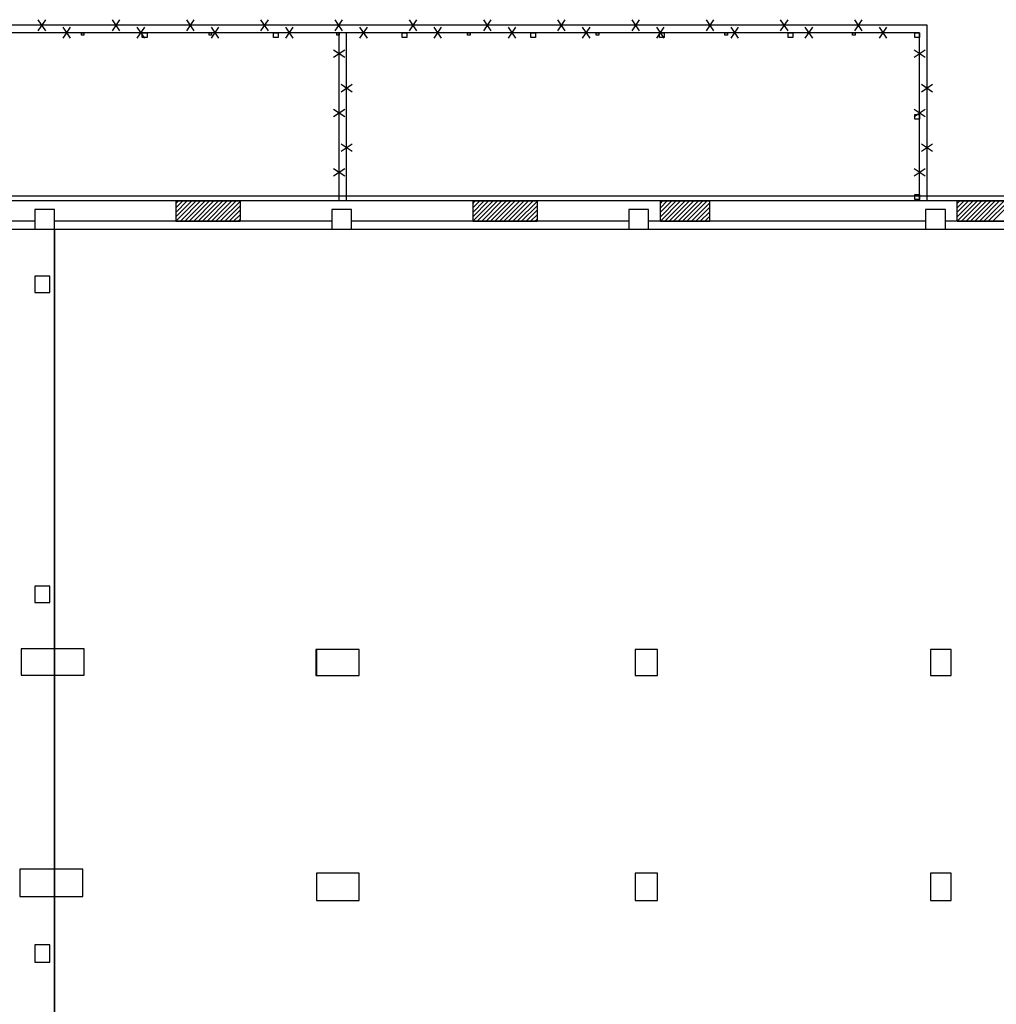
# Model space of a CAD drawing. Header units: millimetres. Extents: x 226749 to 325316, y -44191 to 40236.
# Tile 9 of 164: x 240027 to 259763, y 19750 to 39643. Entities that reach past the tile are written whole.
import ezdxf

# ---------------------------------------------------------------- set-up
doc = ezdxf.new("R2010")
doc.units = ezdxf.units.MM
doc.header["$LTSCALE"] = 100
pattern_1 = [(45, (312278.43, 34080), (-44.90128, 44.90128), [])]

msp = doc.modelspace()

# ---------------------------------------------------------------- hatches: boundary and pattern name
h = msp.add_hatch()
h.set_pattern_fill('ANSI31', color=256, scale=20)
h.set_pattern_definition(pattern_1)
h.paths.add_polyline_path([(243183.43, 35980), (243183.43, 35570), (244483.43, 35570), (244483.43, 35980)])
h = msp.add_hatch()
h.set_pattern_fill('ANSI31', color=256, scale=20)
h.set_pattern_definition(pattern_1)
h.paths.add_polyline_path([(252973.43, 35570), (252973.43, 35980), (253973.43, 35980), (253973.43, 35570)])

# ---------------------------------------------------------------- linework, layer by layer
at = {"ltscale": 35}
for p, q in [((240553.43, 39417.5), (240403.43, 39642.5)), ((240403.43, 39417.5), (240553.43, 39642.5)), ((242053.43, 39417.5), (241903.43, 39642.5)), ((241903.43, 39417.5), (242053.43, 39642.5)), ((243553.43, 39417.5), (243403.43, 39642.5)), ((243403.43, 39417.5), (243553.43, 39642.5)), ((245053.43, 39417.5), (244903.43, 39642.5)), ((244903.43, 39417.5), (245053.43, 39642.5)), ((246553.43, 39417.5), (246403.43, 39642.5)), ((246403.43, 39417.5), (246553.43, 39642.5)), ((248053.43, 39417.5), (247903.43, 39642.5)), ((247903.43, 39417.5), (248053.43, 39642.5)), ((249553.43, 39417.5), (249403.43, 39642.5)), ((249403.43, 39417.5), (249553.43, 39642.5)), ((251053.43, 39417.5), (250903.43, 39642.5)), ((250903.43, 39417.5), (251053.43, 39642.5)), ((252553.43, 39417.5), (252403.43, 39642.5)), ((252403.43, 39417.5), (252553.43, 39642.5)), ((254053.43, 39417.5), (253903.43, 39642.5)), ((253903.43, 39417.5), (254053.43, 39642.5)), ((255553.43, 39417.5), (255403.43, 39642.5)), ((255403.43, 39417.5), (255553.43, 39642.5)), ((257053.43, 39417.5), (256903.43, 39642.5)), ((256903.43, 39417.5), (257053.43, 39642.5)), ((258363.43, 39530), (234593.43, 39530)), ((241053.43, 39267.5), (240903.43, 39492.5)), ((240903.43, 39267.5), (241053.43, 39492.5)), ((242553.43, 39267.5), (242403.43, 39492.5)), ((242403.43, 39267.5), (242553.43, 39492.5)), ((244053.43, 39267.5), (243903.43, 39492.5)), ((243903.43, 39267.5), (244053.43, 39492.5)), ((245553.43, 39267.5), (245403.43, 39492.5)), ((245403.43, 39267.5), (245553.43, 39492.5)), ((247053.43, 39267.5), (246903.43, 39492.5)), ((246903.43, 39267.5), (247053.43, 39492.5)), ((248553.43, 39267.5), (248403.43, 39492.5)), ((248403.43, 39267.5), (248553.43, 39492.5)), ((250053.43, 39267.5), (249903.43, 39492.5)), ((249903.43, 39267.5), (250053.43, 39492.5)), ((251553.43, 39267.5), (251403.43, 39492.5)), ((251403.43, 39267.5), (251553.43, 39492.5)), ((253053.43, 39267.5), (252903.43, 39492.5)), ((252903.43, 39267.5), (253053.43, 39492.5)), ((254553.43, 39267.5), (254403.43, 39492.5)), ((254403.43, 39267.5), (254553.43, 39492.5)), ((256053.43, 39267.5), (255903.43, 39492.5)), ((255903.43, 39267.5), (256053.43, 39492.5)), ((257553.43, 39267.5), (257403.43, 39492.5)), ((257403.43, 39267.5), (257553.43, 39492.5)), ((258363.43, 35980), (258363.43, 39530)), ((258213.43, 39380), (234743.43, 39380)), ((241273.43, 39380), (241323.43, 39380)), ((241273.43, 39330), (241273.43, 39380)), ((241323.43, 39330), (241273.43, 39330)), ((241323.43, 39380), (241323.43, 39330)), ((242503.43, 39380), (242603.43, 39380)), ((242503.43, 39280), (242503.43, 39380)), ((242603.43, 39280), (242503.43, 39280)), ((242603.43, 39380), (242603.43, 39280)), ((243853.43, 39380), (243903.43, 39380)), ((243853.43, 39330), (243853.43, 39380)), ((243903.43, 39330), (243853.43, 39330)), ((243903.43, 39380), (243903.43, 39330)), ((245153.43, 39380), (245253.43, 39380)), ((245153.43, 39280), (245153.43, 39380)), ((245253.43, 39280), (245153.43, 39280)), ((245253.43, 39380), (245253.43, 39280)), ((246433.43, 39380), (246483.43, 39380)), ((246433.43, 39330), (246433.43, 39380)), ((246483.43, 39330), (246433.43, 39330)), ((246483.43, 35980), (246483.43, 39380)), ((246483.43, 39380), (246483.43, 39330)), ((246633.43, 35980), (246633.43, 39380)), ((247753.43, 39380), (247853.43, 39380)), ((247753.43, 39280), (247753.43, 39380)), ((247853.43, 39280), (247753.43, 39280)), ((247853.43, 39380), (247853.43, 39280)), ((249078.43, 39380), (249128.43, 39380)), ((249078.43, 39330), (249078.43, 39380)), ((249128.43, 39330), (249078.43, 39330)), ((249128.43, 39380), (249128.43, 39330)), ((250353.43, 39380), (250453.43, 39380)), ((250353.43, 39280), (250353.43, 39380)), ((250453.43, 39280), (250353.43, 39280)), ((250453.43, 39380), (250453.43, 39280)), ((251678.43, 39380), (251728.43, 39380)), ((251678.43, 39330), (251678.43, 39380)), ((251728.43, 39330), (251678.43, 39330)), ((251728.43, 39380), (251728.43, 39330)), ((252953.43, 39380), (253053.43, 39380)), ((252953.43, 39280), (252953.43, 39380)), ((253053.43, 39280), (252953.43, 39280)), ((253053.43, 39380), (253053.43, 39280)), ((254278.43, 39380), (254328.43, 39380)), ((254278.43, 39330), (254278.43, 39380)), ((254328.43, 39330), (254278.43, 39330)), ((254328.43, 39380), (254328.43, 39330)), ((255553.43, 39380), (255653.43, 39380)), ((255553.43, 39280), (255553.43, 39380)), ((255653.43, 39280), (255553.43, 39280)), ((255653.43, 39380), (255653.43, 39280)), ((256858.43, 39380), (256908.43, 39380)), ((256858.43, 39330), (256858.43, 39380)), ((256908.43, 39330), (256858.43, 39330)), ((256908.43, 39380), (256908.43, 39330)), ((258113.43, 39380), (258213.43, 39380)), ((258113.43, 39280), (258113.43, 39380)), ((258213.43, 39280), (258113.43, 39280)), ((258213.43, 35980), (258213.43, 39380)), ((258213.43, 39380), (258213.43, 39280)), ((246595.93, 39030), (246370.93, 38880)), ((246595.93, 38880), (246370.93, 39030)), ((258325.93, 39030), (258100.93, 38880)), ((258325.93, 38880), (258100.93, 39030)), ((246745.93, 38330), (246520.93, 38180)), ((246745.93, 38180), (246520.93, 38330)), ((258475.93, 38330), (258250.93, 38180)), ((258475.93, 38180), (258250.93, 38330)), ((246595.93, 37830), (246370.93, 37680)), ((246595.93, 37680), (246370.93, 37830)), ((258325.93, 37830), (258100.93, 37680)), ((258325.93, 37680), (258100.93, 37830)), ((258113.43, 37730), (258213.43, 37730)), ((258113.43, 37630), (258113.43, 37730)), ((258213.43, 37630), (258113.43, 37630)), ((258213.43, 37730), (258213.43, 37630)), ((246745.93, 37130), (246520.93, 36980)), ((246745.93, 36980), (246520.93, 37130)), ((258475.93, 37130), (258250.93, 36980)), ((258475.93, 36980), (258250.93, 37130)), ((246595.93, 36630), (246370.93, 36480)), ((246595.93, 36480), (246370.93, 36630)), ((258325.93, 36630), (258100.93, 36480)), ((258325.93, 36480), (258100.93, 36630)), ((258113.43, 36110), (258213.43, 36110)), ((258113.43, 36010), (258113.43, 36110)), ((258213.43, 36010), (258113.43, 36010)), ((258213.43, 36110), (258213.43, 36010))]:
    msp.add_line(p, q, dxfattribs=at)
for p, q in [((258363.43, 36080), (230963.43, 36080)), ((270863.43, 36080), (252363.43, 36080)), ((276863.43, 36080), (258363.43, 36080)), ((243183.43, 35980), (243183.43, 35570)), ((243183.43, 35980), (244483.43, 35980)), ((244483.43, 35980), (244483.43, 35570)), ((249183.43, 35980), (249183.43, 35570)), ((249183.43, 35980), (250483.43, 35980)), ((249183.43, 35929.47), (249233.96, 35980)), ((249183.43, 35839.67), (249323.76, 35980)), ((249183.43, 35749.87), (249413.56, 35980)), ((249183.43, 35660.07), (249503.37, 35980)), ((249183.43, 35570.26), (249593.17, 35980)), ((249272.97, 35570), (249682.97, 35980)), ((249362.77, 35570), (249772.77, 35980)), ((249452.58, 35570), (249862.58, 35980)), ((249542.38, 35570), (249952.38, 35980)), ((249632.18, 35570), (250042.18, 35980)), ((249721.98, 35570), (250131.98, 35980)), ((249811.79, 35570), (250221.79, 35980)), ((249901.59, 35570), (250311.59, 35980)), ((249991.39, 35570), (250401.39, 35980)), ((250081.2, 35570), (250483.43, 35972.24)), ((250171, 35570), (250483.43, 35882.43)), ((250483.43, 35980), (250483.43, 35570)), ((252973.43, 35570), (252973.43, 35980)), ((252973.43, 35980), (253973.43, 35980)), ((253973.43, 35570), (253973.43, 35980)), ((258973.43, 35570), (258973.43, 35980)), ((258973.43, 35980), (259973.43, 35980)), ((258973.43, 35930.99), (259022.44, 35980)), ((258973.43, 35841.19), (259112.24, 35980)), ((258973.43, 35751.39), (259202.04, 35980)), ((258973.43, 35661.59), (259291.85, 35980)), ((258973.43, 35571.78), (259381.65, 35980)), ((259061.45, 35570), (259471.45, 35980)), ((259151.25, 35570), (259561.25, 35980)), ((259241.06, 35570), (259651.06, 35980)), ((259330.86, 35570), (259740.86, 35980)), ((259420.66, 35570), (259830.66, 35980)), ((259510.46, 35570), (259920.46, 35980)), ((259600.27, 35570), (259973.43, 35943.17)), ((259690.07, 35570), (259973.43, 35853.36)), ((250260.8, 35570), (250483.43, 35792.63)), ((250350.6, 35570), (250483.43, 35702.83)), ((250440.41, 35570), (250483.43, 35613.03)), ((243183.43, 35570), (244483.43, 35570)), ((249183.43, 35570), (250483.43, 35570)), ((252973.43, 35570), (253973.43, 35570)), ((258973.43, 35570), (259973.43, 35570))]:
    msp.add_line(p, q)
at = {"ltscale": 2}
for p, q in [((243183.43, 35980), (232333.43, 35980)), ((249183.43, 35980), (238333.43, 35980)), ((240333.43, 35810), (240333.43, 35410)), ((240733.43, 35810), (240333.43, 35810)), ((240733.43, 35410), (240733.43, 35810)), ((252973.43, 35980), (244483.43, 35980)), ((246333.43, 35810), (246333.43, 35410)), ((246733.43, 35810), (246333.43, 35810)), ((246733.43, 35410), (246733.43, 35810)), ((258973.43, 35980), (250483.43, 35980)), ((252333.43, 35810), (252333.43, 35410)), ((252733.43, 35810), (252333.43, 35810)), ((252733.43, 35410), (252733.43, 35810)), ((270763.43, 35980), (253973.43, 35980)), ((258333.43, 35810), (258333.43, 35410)), ((258733.43, 35810), (258333.43, 35810)), ((258733.43, 35410), (258733.43, 35810)), ((240333.43, 35570), (234733.43, 35570)), ((234733.43, 35410), (270333.43, 35410)), ((240333.43, 35570), (238333.43, 35570)), ((240333.43, 35410), (240733.43, 35410)), ((246333.43, 35570), (240733.43, 35570)), ((243183.43, 35570), (240733.43, 35570)), ((240733.43, 35410), (276333.43, 35410)), ((246333.43, 35570), (244483.43, 35570)), ((246333.43, 35410), (246733.43, 35410)), ((249183.43, 35570), (246733.43, 35570)), ((252333.43, 35570), (246733.43, 35570)), ((252333.43, 35570), (250483.43, 35570)), ((252333.43, 35410), (252733.43, 35410)), ((258333.43, 35570), (252733.43, 35570)), ((252973.43, 35570), (252733.43, 35570)), ((258333.43, 35570), (253973.43, 35570)), ((258333.43, 35410), (258733.43, 35410)), ((258973.43, 35570), (258733.43, 35570)), ((264333.43, 35570), (258733.43, 35570)), ((240333.43, 34460), (240333.43, 34130)), ((240633.43, 34460), (240333.43, 34460)), ((240633.43, 34130), (240633.43, 34460)), ((240333.43, 34130), (240633.43, 34130)), ((240333.43, 28200), (240333.43, 27870)), ((240633.43, 28200), (240333.43, 28200)), ((240633.43, 27870), (240633.43, 28200)), ((240333.43, 27870), (240633.43, 27870)), ((240058.43, 26931), (240058.43, 26401)), ((241328.43, 26931), (240058.43, 26931)), ((241328.43, 26401), (241328.43, 26931)), ((246013.43, 26920), (246013.43, 26390)), ((246889.43, 26920), (246013.43, 26920)), ((246889.43, 26390), (246889.43, 26920)), ((252463.43, 26920), (252463.43, 26390)), ((252913.43, 26920), (252463.43, 26920)), ((252913.43, 26390), (252913.43, 26920)), ((258433.43, 26920), (258433.43, 26390)), ((258853.43, 26920), (258433.43, 26920)), ((258853.43, 26390), (258853.43, 26920)), ((240058.43, 26401), (241328.43, 26401)), ((246013.43, 26390), (246889.43, 26390)), ((252463.43, 26390), (252913.43, 26390)), ((258433.43, 26390), (258853.43, 26390)), ((240030.43, 22480), (240030.43, 21930)), ((241300.43, 22480), (240030.43, 22480)), ((241300.43, 21930), (241300.43, 22480)), ((246024.43, 22400), (246024.43, 21850)), ((246890.43, 22400), (246024.43, 22400)), ((246890.43, 21850), (246890.43, 22400)), ((252463.43, 22400), (252463.43, 21850)), ((252913.43, 22400), (252463.43, 22400)), ((252913.43, 21850), (252913.43, 22400)), ((258433.43, 22400), (258433.43, 21850)), ((258853.43, 22400), (258433.43, 22400)), ((258853.43, 21850), (258853.43, 22400)), ((240030.43, 21930), (241300.43, 21930)), ((246024.43, 21850), (246890.43, 21850)), ((252463.43, 21850), (252913.43, 21850)), ((258433.43, 21850), (258853.43, 21850)), ((240333.43, 20950), (240333.43, 20600)), ((240633.43, 20950), (240333.43, 20950)), ((240633.43, 20600), (240633.43, 20950)), ((240333.43, 20600), (240633.43, 20600))]:
    msp.add_line(p, q, dxfattribs=at)
at = {"lineweight": 35, "ltscale": 35}
msp.add_line((240733.43, 35410), (240733.43, 13190), dxfattribs=at)
at = {"ltscale": 2}
for points in [[(240333.43, 35810), (240333.43, 35410), (240733.43, 35410), (240733.43, 35810), (240333.43, 35810)], [(246333.43, 35810), (246333.43, 35410), (246733.43, 35410), (246733.43, 35810), (246333.43, 35810)], [(252333.43, 35810), (252333.43, 35410), (252733.43, 35410), (252733.43, 35810), (252333.43, 35810)], [(258333.43, 35810), (258333.43, 35410), (258733.43, 35410), (258733.43, 35810), (258333.43, 35810)], [(240058.43, 26931), (240058.43, 26401), (241328.43, 26401), (241328.43, 26931), (240058.43, 26931)], [(246024.43, 26920), (246024.43, 26390), (246889.43, 26390), (246889.43, 26920), (246024.43, 26920)], [(252463.43, 26920), (252463.43, 26390), (252913.43, 26390), (252913.43, 26920), (252463.43, 26920)], [(258433.43, 26920), (258433.43, 26390), (258853.43, 26390), (258853.43, 26920), (258433.43, 26920)], [(240030.43, 22480), (240030.43, 21930), (241300.43, 21930), (241300.43, 22480), (240030.43, 22480)], [(246024.43, 22400), (246024.43, 21850), (246889.43, 21850), (246889.43, 22400), (246024.43, 22400)], [(252463.43, 22400), (252463.43, 21850), (252913.43, 21850), (252913.43, 22400), (252463.43, 22400)], [(258433.43, 22400), (258433.43, 21850), (258853.43, 21850), (258853.43, 22400), (258433.43, 22400)]]:
    msp.add_lwpolyline(points, dxfattribs=at)

doc.saveas('drawing.dxf')
